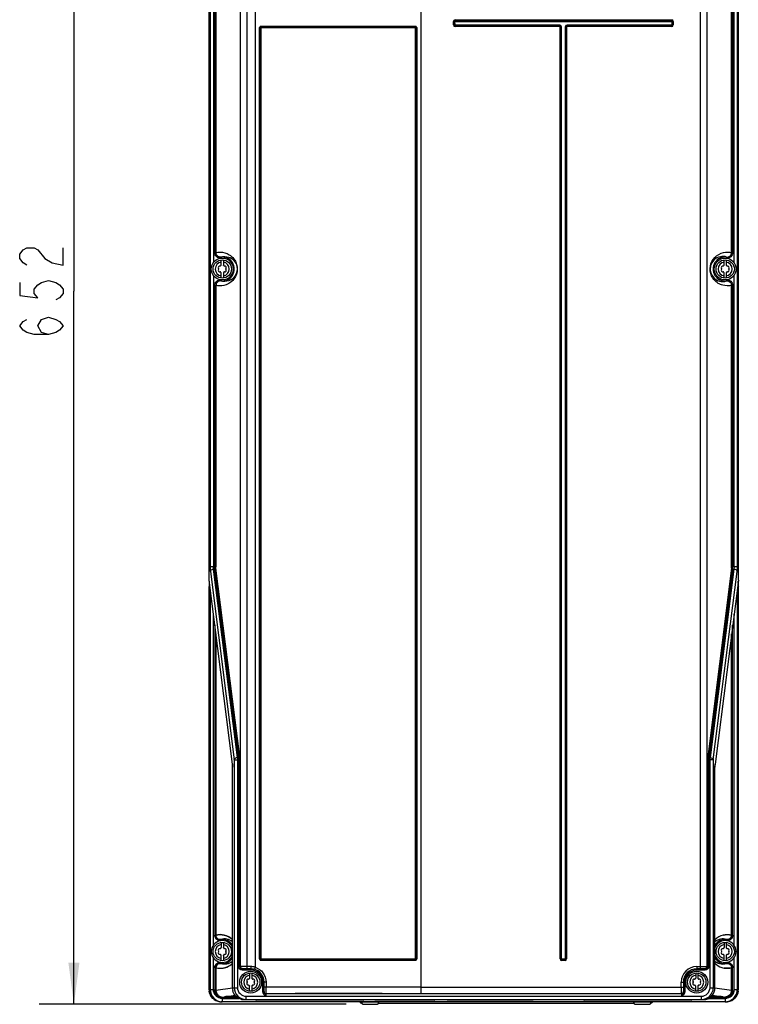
# Model space of a CAD drawing. Header units: inches. Extents: x 0 to 117, y 0 to 83.
# Tile 7 of 75: x 15 to 28, y 30 to 48. Entities that reach past the tile are written whole.
import ezdxf

# ---------------------------------------------------------------- set-up
doc = ezdxf.new("R2010")
doc.units = ezdxf.units.IN
doc.header["$LTSCALE"] = 6.431102
doc.header["$MEASUREMENT"] = 0
doc.layers.get('0').update_dxf_attribs({"linetype": 'CONTINUOUS'})
doc.styles.get("Standard").update_dxf_attribs({"font": 'txt', "width": 0.8})
doc.dimstyles.new('DIMSTYLE_1', dxfattribs={"dimtxt": 0.78125, "dimasz": 0.75, "dimexe": 0.18, "dimexo": 0.0625, "dimgap": 0.09, "dimtad": 1, "dimdec": 0, "dimzin": 4, "dimdsep": 46, "dimtxsty": 'STANDARD', "dimblk": '_FILLED', "dimblk1": '_FILLED', "dimblk2": '_FILLED', "dimcen": 0.09, "dimadec": 0, "dimazin": 0, "dimtfac": 1, "dimtdec": 0, "dimtofl": 0, "dimtmove": 0, "dimatfit": 3, "dimldrblk": '_FILLED', "dimfxl": 1, "dimtolj": 1, "dimtzin": 4, "dimarcsym": 0})

# ---------------------------------------------------------------- blocks, each defined once
blk = doc.blocks.new('_FILLED')
at = {"color": 0, "linetype": 'BYBLOCK'}
blk.add_solid([(0, 0), (-1, 0.133), (-1, -0.133)], dxfattribs=at)
blk = doc.blocks.new('*D15')
at = {"color": 7, "linetype": 'CONTINUOUS'}
for p, q in [((18.226, 55.644), (15.262, 55.644)), ((15.887, 55.644), (15.887, 42.811)), ((15.887, 29.978), (15.887, 42.811)), ((20.791, 29.978), (15.262, 29.978))]:
    blk.add_line(p, q, dxfattribs=at)
at = {"color": 7, "linetype": 'CONTINUOUS', "xscale": 0.75, "yscale": 0.75, "zscale": 0.75}
for p, rotation in [((15.887, 55.644), 90), ((15.887, 29.978), 270)]:
    blk.add_blockref('_FILLED', p, dxfattribs=dict(at, rotation=rotation))

msp = doc.modelspace()

# ---------------------------------------------------------------- linework, layer by layer
at = {"color": 7, "linetype": 'CONTINUOUS'}
for p, q in [((18.322, 37.608), (18.322, 55.428)), ((18.34, 55.417), (18.34, 37.852)), ((27.831, 55.417), (27.831, 37.852)), ((27.85, 37.608), (27.85, 55.428)), ((18.889, 30.656), (18.889, 55.11)), ((19.007, 30.618), (19.007, 55.228)), ((19.149, 55.11), (19.149, 30.646)), ((22.141, 30.287), (22.141, 55.11)), ((27.165, 55.228), (27.165, 30.618)), ((27.282, 55.11), (27.282, 30.655)), ((18.399, 54.513), (18.399, 43.325)), ((27.773, 43.325), (27.773, 54.513)), ((18.424, 43.503), (18.424, 54.334)), ((18.444, 54.334), (18.444, 43.503)), ((27.728, 43.503), (27.728, 54.334)), ((27.747, 54.334), (27.747, 43.503)), ((22.722, 47.602), (22.722, 47.665)), ((22.747, 47.665), (22.722, 47.665)), ((22.734, 47.602), (22.734, 47.665)), ((22.748, 47.666), (26.652, 47.667)), ((22.749, 47.6), (22.748, 47.666)), ((22.749, 47.68), (22.749, 47.692)), ((22.749, 47.692), (26.651, 47.692)), ((22.749, 47.68), (26.651, 47.68)), ((26.651, 47.667), (26.651, 47.692)), ((26.652, 47.667), (26.652, 47.602)), ((26.665, 47.665), (26.665, 47.602)), ((26.665, 47.665), (26.678, 47.665)), ((26.678, 47.665), (26.678, 47.602)), ((19.23, 30.795), (19.23, 47.554)), ((19.256, 47.554), (19.23, 47.554)), ((19.243, 30.795), (19.243, 47.554)), ((19.256, 30.795), (19.256, 47.554)), ((19.258, 47.582), (22.031, 47.582)), ((19.259, 47.57), (22.031, 47.57)), ((19.26, 47.558), (22.03, 47.558)), ((22.034, 47.554), (22.034, 30.795)), ((22.034, 47.554), (22.06, 47.554)), ((22.047, 47.554), (22.047, 30.795)), ((22.06, 47.554), (22.06, 30.795)), ((22.734, 47.602), (22.722, 47.602)), ((22.749, 47.6), (22.749, 47.575)), ((24.633, 47.6), (22.749, 47.6)), ((24.633, 47.587), (22.749, 47.587)), ((24.633, 47.575), (22.749, 47.575)), ((24.633, 47.6), (24.633, 47.575)), ((24.641, 30.794), (24.641, 47.567)), ((24.666, 47.567), (24.641, 47.567)), ((24.654, 30.794), (24.654, 47.567)), ((24.668, 30.793), (24.666, 47.567)), ((24.734, 47.567), (24.733, 30.794)), ((24.733, 47.567), (24.758, 47.567)), ((24.746, 47.567), (24.746, 30.794)), ((24.758, 47.567), (24.758, 30.794)), ((26.652, 47.602), (24.767, 47.6)), ((24.767, 47.6), (24.767, 47.575)), ((26.651, 47.587), (24.767, 47.587)), ((26.651, 47.575), (24.767, 47.575)), ((26.651, 47.587), (26.651, 47.575)), ((26.653, 47.602), (26.678, 47.602)), ((18.424, 43.503), (18.444, 43.503)), ((18.535, 43.406), (18.532, 43.426)), ((27.639, 43.426), (27.637, 43.406)), ((27.747, 43.503), (27.728, 43.503)), ((18.538, 43.281), (18.538, 43.374)), ((18.578, 43.374), (18.578, 43.281)), ((27.594, 43.281), (27.594, 43.374)), ((27.633, 43.374), (27.633, 43.281)), ((18.399, 43.095), (18.399, 37.852)), ((18.538, 43.046), (18.538, 43.14)), ((18.578, 43.14), (18.578, 43.046)), ((27.594, 43.046), (27.594, 43.14)), ((27.633, 43.14), (27.633, 43.046)), ((27.773, 37.852), (27.773, 43.095)), ((18.424, 37.852), (18.424, 42.917)), ((18.424, 42.917), (18.444, 42.917)), ((18.444, 42.917), (18.444, 37.852)), ((18.532, 42.995), (18.535, 43.014)), ((27.637, 43.014), (27.639, 42.995)), ((27.747, 42.917), (27.728, 42.917)), ((27.728, 37.852), (27.728, 42.917)), ((27.747, 42.917), (27.747, 37.852)), ((18.444, 37.852), (18.34, 37.852)), ((18.345, 37.768), (18.773, 34.378)), ((18.403, 37.81), (18.426, 37.81)), ((18.831, 34.42), (18.403, 37.81)), ((18.854, 34.42), (18.426, 37.81)), ((18.873, 34.434), (18.445, 37.824)), ((27.726, 37.824), (27.298, 34.434)), ((27.746, 37.81), (27.318, 34.42)), ((27.768, 37.81), (27.34, 34.42)), ((27.398, 34.378), (27.827, 37.768)), ((27.831, 37.852), (27.728, 37.852)), ((27.746, 37.81), (27.768, 37.81)), ((18.74, 34.301), (18.322, 37.608)), ((18.322, 37.606), (18.322, 37.608)), ((18.324, 37.594), (18.322, 37.498)), ((27.85, 37.608), (27.432, 34.301)), ((27.85, 37.498), (27.848, 37.594)), ((27.85, 37.608), (27.849, 37.606)), ((18.322, 37.499), (18.322, 37.499)), ((18.322, 37.498), (18.34, 37.354)), ((18.322, 30.239), (18.322, 37.498)), ((27.831, 37.354), (27.85, 37.498)), ((27.85, 37.497), (27.85, 37.498)), ((27.85, 30.239), (27.85, 37.498)), ((18.34, 37.354), (18.34, 30.242)), ((27.831, 37.354), (27.831, 30.242)), ((18.399, 31.043), (18.399, 36.998)), ((27.773, 31.043), (27.773, 36.998)), ((18.424, 36.798), (18.424, 31.222)), ((27.747, 31.222), (27.747, 36.798)), ((18.444, 36.643), (18.444, 31.222)), ((27.728, 31.222), (27.728, 36.643)), ((18.773, 34.378), (18.876, 34.378)), ((18.773, 34.378), (18.773, 30.276)), ((18.854, 34.42), (18.831, 34.42)), ((18.831, 34.42), (18.831, 30.277)), ((18.857, 30.653), (18.857, 34.378)), ((18.876, 34.378), (18.876, 30.655)), ((27.398, 34.378), (27.295, 34.378)), ((27.295, 30.654), (27.295, 34.378)), ((27.315, 34.378), (27.315, 30.653)), ((27.318, 34.42), (27.34, 34.42)), ((27.34, 30.277), (27.34, 34.42)), ((27.398, 34.378), (27.398, 30.275)), ((18.74, 34.303), (18.74, 34.301)), ((18.742, 34.247), (18.742, 34.247)), ((18.742, 30.273), (18.742, 34.247)), ((27.429, 34.247), (27.429, 34.247)), ((27.429, 30.273), (27.429, 34.247)), ((27.432, 34.303), (27.432, 34.301)), ((18.424, 31.222), (18.444, 31.222)), ((27.747, 31.222), (27.728, 31.222)), ((18.535, 31.124), (18.532, 31.144)), ((18.538, 31.093), (18.538, 30.999)), ((18.578, 31.093), (18.578, 30.999)), ((27.594, 31.093), (27.594, 30.999)), ((27.633, 31.093), (27.633, 30.999)), ((27.639, 31.144), (27.637, 31.124)), ((18.538, 30.764), (18.538, 30.858)), ((18.578, 30.858), (18.578, 30.764)), ((27.594, 30.764), (27.594, 30.858)), ((27.633, 30.858), (27.633, 30.764)), ((18.399, 30.242), (18.399, 30.813)), ((18.532, 30.713), (18.535, 30.733)), ((18.876, 30.654), (18.857, 30.653)), ((18.876, 30.655), (18.889, 30.656)), ((19.07, 30.658), (19.007, 30.658)), ((19.07, 30.658), (19.07, 30.594)), ((19.256, 30.795), (19.23, 30.795)), ((22.031, 30.767), (19.258, 30.767)), ((22.031, 30.78), (19.259, 30.78)), ((22.03, 30.792), (19.26, 30.792)), ((22.034, 30.795), (22.06, 30.795)), ((24.654, 30.794), (24.641, 30.794)), ((24.733, 30.794), (24.668, 30.793)), ((24.668, 30.792), (24.668, 30.767)), ((24.731, 30.78), (24.668, 30.78)), ((24.731, 30.767), (24.668, 30.767)), ((24.731, 30.78), (24.731, 30.767)), ((24.734, 30.794), (24.758, 30.794)), ((27.101, 30.658), (27.165, 30.658)), ((27.101, 30.658), (27.101, 30.594)), ((27.282, 30.655), (27.295, 30.654)), ((27.637, 30.733), (27.639, 30.713)), ((27.773, 30.242), (27.773, 30.813)), ((18.424, 30.635), (18.444, 30.635)), ((18.424, 30.635), (18.424, 30.227)), ((18.444, 30.635), (18.444, 30.227)), ((18.916, 30.614), (18.929, 30.617)), ((19.07, 30.614), (18.916, 30.614)), ((18.916, 30.614), (18.916, 30.594)), ((19.07, 30.594), (18.916, 30.594)), ((19.07, 30.618), (19.007, 30.618)), ((19.05, 30.541), (19.05, 30.448)), ((19.09, 30.541), (19.09, 30.448)), ((27.082, 30.541), (27.082, 30.448)), ((27.165, 30.618), (27.101, 30.618)), ((27.255, 30.614), (27.101, 30.614)), ((27.255, 30.594), (27.101, 30.594)), ((27.121, 30.541), (27.121, 30.448)), ((27.243, 30.617), (27.255, 30.614)), ((27.255, 30.614), (27.255, 30.594)), ((27.747, 30.635), (27.728, 30.635)), ((27.728, 30.227), (27.728, 30.635)), ((27.747, 30.227), (27.747, 30.635)), ((19.05, 30.213), (19.05, 30.307)), ((19.09, 30.307), (19.09, 30.213)), ((19.346, 30.377), (19.287, 30.377)), ((19.287, 30.203), (19.287, 30.377)), ((19.307, 30.203), (19.307, 30.377)), ((19.312, 30.287), (19.312, 30.377)), ((19.346, 30.377), (19.346, 30.287)), ((26.821, 30.377), (26.884, 30.377)), ((26.821, 30.287), (26.821, 30.377)), ((26.86, 30.377), (26.86, 30.287)), ((26.865, 30.377), (26.865, 30.203)), ((26.884, 30.377), (26.884, 30.203)), ((27.082, 30.213), (27.082, 30.307)), ((27.121, 30.307), (27.121, 30.213)), ((18.34, 30.242), (18.322, 30.239)), ((18.34, 30.242), (18.399, 30.242)), ((18.424, 30.227), (18.444, 30.227)), ((18.743, 30.268), (18.444, 30.227)), ((18.606, 30.115), (18.789, 30.14)), ((18.742, 30.275), (18.773, 30.276)), ((18.742, 30.273), (18.742, 30.273)), ((18.773, 30.277), (18.831, 30.277)), ((18.986, 30.124), (26.827, 30.124)), ((18.986, 30.064), (18.986, 30.124)), ((19.307, 30.203), (19.287, 30.203)), ((19.307, 30.207), (19.31, 30.208)), ((19.346, 30.287), (19.312, 30.287)), ((22.141, 30.287), (19.346, 30.288)), ((19.349, 30.169), (19.347, 30.167)), ((26.825, 30.167), (19.347, 30.167)), ((26.823, 30.169), (22.133, 30.169)), ((22.141, 30.287), (26.86, 30.287)), ((26.823, 30.169), (26.825, 30.167)), ((26.827, 30.124), (27.185, 30.123)), ((26.862, 30.208), (26.864, 30.207)), ((26.884, 30.203), (26.865, 30.203)), ((27.185, 30.064), (27.185, 30.124)), ((27.34, 30.277), (27.398, 30.276)), ((27.382, 30.14), (27.566, 30.115)), ((27.398, 30.275), (27.429, 30.273)), ((27.728, 30.227), (27.428, 30.268)), ((27.429, 30.273), (27.429, 30.273)), ((27.747, 30.227), (27.728, 30.227)), ((27.773, 30.242), (27.831, 30.242)), ((27.831, 30.242), (27.85, 30.239)), ((18.539, 30.023), (18.557, 30.025)), ((18.557, 30.023), (18.539, 30.023)), ((18.54, 30.023), (18.557, 30.025)), ((18.557, 30.085), (18.857, 30.085)), ((18.557, 30.085), (18.557, 30.025)), ((27.614, 30.025), (18.557, 30.025)), ((18.563, 30.109), (18.598, 30.114)), ((18.563, 30.109), (18.82, 30.109)), ((18.563, 30.089), (18.563, 30.109)), ((18.563, 30.089), (18.849, 30.089)), ((18.596, 30.114), (18.596, 30.114)), ((18.596, 30.114), (18.596, 30.114)), ((18.599, 30.115), (18.598, 30.115)), ((18.599, 30.115), (18.598, 30.115)), ((18.606, 30.115), (18.6, 30.115)), ((18.606, 30.115), (18.6, 30.115)), ((18.606, 30.115), (18.621, 30.115)), ((18.978, 30.063), (18.986, 30.064)), ((18.978, 30.063), (27.193, 30.063)), ((18.986, 30.064), (27.185, 30.064)), ((21.098, 30.054), (19.168, 30.054)), ((21.064, 30.017), (21.064, 30.023)), ((21.379, 30.017), (21.064, 30.017)), ((21.07, 29.998), (21.07, 29.998)), ((21.104, 29.978), (21.34, 29.978)), ((22.376, 30.054), (21.313, 30.054)), ((21.374, 29.998), (25.97, 29.998)), ((21.379, 30.023), (21.379, 30.017)), ((24.149, 30.054), (22.614, 30.054)), ((27.003, 30.054), (25.074, 30.054)), ((25.964, 30.017), (25.964, 30.023)), ((26.12, 30.017), (25.964, 30.017)), ((26.004, 29.978), (26.24, 29.978)), ((26.279, 30.017), (26.123, 30.017)), ((26.274, 29.998), (26.274, 29.998)), ((26.279, 30.017), (26.279, 30.023)), ((27.185, 30.064), (27.193, 30.063)), ((27.314, 30.085), (27.614, 30.085)), ((27.323, 30.089), (27.609, 30.089)), ((27.351, 30.109), (27.609, 30.109)), ((27.502, 30.116), (27.55, 30.115)), ((27.566, 30.115), (27.55, 30.115)), ((27.571, 30.115), (27.566, 30.115)), ((27.571, 30.115), (27.566, 30.115)), ((27.574, 30.115), (27.573, 30.115)), ((27.574, 30.115), (27.573, 30.115)), ((27.573, 30.114), (27.609, 30.109)), ((27.575, 30.114), (27.575, 30.114)), ((27.575, 30.114), (27.575, 30.114)), ((27.609, 30.089), (27.609, 30.109)), ((27.614, 30.085), (27.614, 30.025)), ((27.614, 30.025), (27.632, 30.023)), ((27.614, 30.025), (27.632, 30.023)), ((27.632, 30.023), (27.614, 30.023))]:
    msp.add_line(p, q, dxfattribs=at)
for points in [[(19.256, 47.554), (19.256, 47.555), (19.256, 47.555), (19.256, 47.556), (19.257, 47.556), (19.257, 47.557), (19.258, 47.557), (19.258, 47.557), (19.259, 47.558), (19.26, 47.558)], [(22.03, 47.558), (22.031, 47.558), (22.031, 47.557), (22.032, 47.557), (22.032, 47.557), (22.033, 47.556), (22.033, 47.556), (22.033, 47.555), (22.034, 47.555), (22.034, 47.554)], [(15.041, 43.28), (14.976, 43.319), (14.911, 43.397), (14.911, 43.475), (14.976, 43.553), (15.041, 43.592), (15.171, 43.592), (15.236, 43.553)], [(15.236, 43.553), (15.366, 43.397), (15.497, 43.319), (15.692, 43.28), (15.692, 43.592)], [(14.911, 42.967), (14.911, 42.733), (15.236, 42.694), (15.171, 42.772), (15.171, 42.85), (15.236, 42.928), (15.301, 42.967), (15.431, 43.006), (15.562, 42.967), (15.627, 42.928), (15.692, 42.85), (15.692, 42.772), (15.627, 42.694), (15.562, 42.655)], [(15.431, 42.03), (15.301, 42.069), (15.236, 42.186), (15.301, 42.303), (15.431, 42.342), (15.562, 42.303), (15.627, 42.264), (15.692, 42.186), (15.627, 42.108), (15.562, 42.069), (15.431, 42.03), (15.171, 42.03), (15.041, 42.069), (14.976, 42.108), (14.911, 42.186), (14.976, 42.264), (15.041, 42.303)], [(18.74, 34.301), (18.74, 34.294), (18.741, 34.286), (18.741, 34.277), (18.742, 34.268), (18.742, 34.258), (18.742, 34.247)], [(27.429, 34.247), (27.429, 34.258), (27.429, 34.268), (27.43, 34.277), (27.43, 34.286), (27.431, 34.294), (27.432, 34.301)], [(19.26, 30.792), (19.259, 30.792), (19.258, 30.792), (19.258, 30.792), (19.257, 30.793), (19.257, 30.793), (19.256, 30.794), (19.256, 30.794), (19.256, 30.795), (19.256, 30.795)], [(22.034, 30.795), (22.034, 30.795), (22.033, 30.794), (22.033, 30.794), (22.033, 30.793), (22.032, 30.793), (22.032, 30.792), (22.031, 30.792), (22.031, 30.792), (22.03, 30.792)]]:
    msp.add_lwpolyline(points, dxfattribs=at)
for centre, radius in [((18.558, 43.21), 0.197), ((18.558, 43.21), 0.165), ((27.613, 43.21), 0.197), ((27.613, 43.21), 0.165), ((18.558, 30.928), 0.165), ((27.613, 30.928), 0.165), ((19.07, 30.377), 0.197), ((19.07, 30.377), 0.165), ((27.101, 30.377), 0.197), ((27.101, 30.377), 0.165)]:
    msp.add_circle(centre, radius, dxfattribs=at)
for centre, radius, start, end in [((22.749, 47.665), 0.0271, 90, 180), ((22.749, 47.665), 0.0148, 90, 180), ((26.651, 47.665), 0.0271, 0, 90), ((26.651, 47.665), 0.0148, 0, 90), ((22.749, 47.602), 0.0271, 180, 270), ((22.749, 47.602), 0.0148, 180, 270), ((24.633, 47.567), 0.033, 0, 90), ((24.633, 47.567), 0.00838, 0, 90), ((24.633, 47.567), 0.0207, 0, 83.0287), ((24.767, 47.567), 0.033, 90, 180), ((24.767, 47.567), 0.0207, 90, 173.0287), ((24.767, 47.567), 0.00838, 90, 180), ((26.651, 47.602), 0.0271, 270, 0), ((26.651, 47.602), 0.0148, 270, 0), ((18.558, 43.21), 0.217, 263.1861, 96.8139), ((27.613, 43.21), 0.217, 83.1861, 276.8139), ((18.558, 43.21), 0.126, 98.9893, 261.0107), ((18.514, 43.236), 0.0278, 79.8771, 220.191), ((18.521, 43.275), 0.0118, 259.8771, 340.0066), ((18.558, 43.261), 0.0278, 135.1826, 160.2725), ((18.558, 43.21), 0.126, 278.9893, 81.0107), ((18.558, 43.261), 0.0278, 19.8773, 44.8177), ((18.595, 43.275), 0.0118, 199.8766, 280.4186), ((18.602, 43.236), 0.0278, 319.8773, 99.9967), ((27.613, 43.21), 0.126, 98.9893, 261.0107), ((27.569, 43.236), 0.0278, 79.8771, 220.191), ((27.576, 43.275), 0.0118, 259.8771, 340.0066), ((27.613, 43.261), 0.0278, 135.1826, 160.2725), ((27.613, 43.21), 0.126, 278.9893, 81.0107), ((27.613, 43.261), 0.0278, 19.8773, 44.8177), ((27.65, 43.275), 0.0118, 199.8766, 280.4186), ((27.657, 43.236), 0.0278, 319.8773, 99.9967), ((18.514, 43.185), 0.0278, 139.8773, 279.9967), ((18.484, 43.21), 0.0118, 319.8766, 39.9628), ((18.521, 43.146), 0.0118, 19.8766, 100.4186), ((18.558, 43.159), 0.0278, 199.8773, 224.8177), ((18.558, 43.159), 0.0278, 315.1826, 340.2725), ((18.595, 43.146), 0.0118, 79.8766, 160.0066), ((18.602, 43.185), 0.0278, 259.8773, 40.191), ((18.633, 43.21), 0.0118, 139.8766, 219.9628), ((27.569, 43.185), 0.0278, 139.8773, 279.9967), ((27.539, 43.21), 0.0118, 319.8766, 39.9628), ((27.576, 43.146), 0.0118, 19.8766, 100.4186), ((27.613, 43.159), 0.0278, 199.8773, 224.8177), ((27.613, 43.159), 0.0278, 315.1826, 340.2725), ((27.65, 43.146), 0.0118, 79.8766, 160.0066), ((27.657, 43.185), 0.0278, 259.8773, 40.191), ((27.688, 43.21), 0.0118, 139.8766, 219.9628), ((27.571, 43.214), 0.229, 254.0179, 287.2273), ((18.523, 30.925), 0.307, 44.4055, 76.7264), ((27.648, 30.925), 0.307, 103.2762, 135.5945), ((18.558, 30.928), 0.197, 20.1911, 339.9069), ((18.558, 30.928), 0.126, 98.9893, 261.0107), ((18.6, 30.925), 0.229, 51.7494, 107.2422), ((18.558, 30.928), 0.217, 31.8557, 96.8139), ((18.558, 30.928), 0.126, 278.9893, 81.0107), ((27.613, 30.928), 0.197, 200.1911, 159.9069), ((27.571, 30.925), 0.229, 72.7578, 128.2507), ((27.613, 30.928), 0.217, 83.1861, 148.1443), ((27.613, 30.928), 0.126, 98.9893, 261.0107), ((27.613, 30.928), 0.126, 278.9893, 81.0107), ((18.514, 30.954), 0.0278, 79.8771, 220.191), ((18.514, 30.903), 0.0278, 139.8773, 279.9967), ((18.484, 30.928), 0.0118, 319.8766, 39.9628), ((18.521, 30.993), 0.0118, 259.8771, 340.0066), ((18.521, 30.864), 0.0118, 19.8766, 100.4186), ((18.558, 30.979), 0.0278, 135.1826, 160.2725), ((18.558, 30.877), 0.0278, 199.8773, 224.8177), ((18.558, 30.979), 0.0278, 19.8773, 44.8177), ((18.558, 30.877), 0.0278, 315.1826, 340.2725), ((18.595, 30.993), 0.0118, 199.8766, 280.4186), ((18.595, 30.864), 0.0118, 79.8766, 160.0066), ((18.602, 30.954), 0.0278, 319.8773, 99.9967), ((18.602, 30.903), 0.0278, 259.8773, 40.191), ((18.633, 30.928), 0.0118, 139.8766, 219.9628), ((27.569, 30.954), 0.0278, 79.8771, 220.191), ((27.569, 30.903), 0.0278, 139.8773, 279.9967), ((27.539, 30.928), 0.0118, 319.8766, 39.9628), ((27.576, 30.993), 0.0118, 259.8771, 340.0066), ((27.576, 30.864), 0.0118, 19.8766, 100.4186), ((27.613, 30.979), 0.0278, 135.1826, 160.2725), ((27.613, 30.877), 0.0278, 199.8773, 224.8177), ((27.613, 30.979), 0.0278, 19.8773, 44.8177), ((27.613, 30.877), 0.0278, 315.1826, 340.2725), ((27.65, 30.993), 0.0118, 199.8766, 280.4186), ((27.65, 30.864), 0.0118, 79.8766, 160.0066), ((27.657, 30.954), 0.0278, 319.8773, 99.9967), ((27.657, 30.903), 0.0278, 259.8773, 40.191), ((27.688, 30.928), 0.0118, 139.8766, 219.9628), ((18.558, 30.928), 0.217, 263.1861, 328.1443), ((18.6, 30.932), 0.229, 252.7578, 308.2506), ((18.523, 30.932), 0.307, 292.547, 315.5856), ((24.668, 30.794), 0.0271, 180, 270), ((24.668, 30.794), 0.0148, 180, 270), ((24.731, 30.794), 0.0271, 270, 0), ((24.731, 30.794), 0.0148, 270, 0), ((27.101, 30.377), 0.28, 90, 180), ((27.613, 30.928), 0.217, 211.8557, 276.8139), ((27.571, 30.931), 0.228, 231.6973, 254.0388), ((27.648, 30.932), 0.306, 224.3988, 251.5927), ((27.571, 30.932), 0.229, 254.0212, 287.2273), ((18.522, 30.936), 0.311, 280.0201, 283.4433), ((18.523, 30.933), 0.307, 283.4481, 288.4853), ((18.523, 30.933), 0.308, 288.4853, 292.5566), ((18.523, 30.932), 0.306, 288.7308, 292.547), ((19.07, 30.377), 0.126, 98.9893, 261.0107), ((19.07, 30.377), 0.237, 0, 90), ((19.07, 30.377), 0.217, 360, 90), ((19.071, 30.377), 0.241, 359.9971, 90), ((19.07, 30.377), 0.126, 278.9893, 81.0107), ((27.101, 30.377), 0.241, 90, 180), ((27.101, 30.377), 0.237, 90, 180), ((27.101, 30.377), 0.217, 90, 180), ((27.101, 30.377), 0.126, 98.9893, 261.0107), ((27.101, 30.377), 0.126, 278.9893, 81.0107), ((27.649, 30.934), 0.309, 251.5525, 259.6972), ((19.026, 30.403), 0.0278, 79.8771, 220.191), ((19.026, 30.352), 0.0278, 139.8773, 279.9967), ((18.996, 30.377), 0.0118, 319.8766, 39.9628), ((19.033, 30.442), 0.0118, 259.8771, 340.0066), ((19.033, 30.313), 0.0118, 19.8766, 100.4186), ((19.07, 30.428), 0.0278, 135.1826, 160.2725), ((19.07, 30.326), 0.0278, 199.8773, 224.8177), ((19.07, 30.428), 0.0278, 19.8773, 44.8177), ((19.07, 30.326), 0.0278, 315.1826, 340.2725), ((19.107, 30.442), 0.0118, 199.8766, 280.4186), ((19.107, 30.313), 0.0118, 79.8766, 160.0066), ((19.114, 30.403), 0.0278, 319.8773, 99.9967), ((19.114, 30.352), 0.0278, 259.8773, 40.191), ((19.144, 30.377), 0.0118, 139.8766, 219.9628), ((27.057, 30.403), 0.0278, 79.8771, 220.191), ((27.057, 30.352), 0.0278, 139.8773, 279.9967), ((27.027, 30.377), 0.0118, 319.8766, 39.9628), ((27.064, 30.442), 0.0118, 259.8771, 340.0066), ((27.064, 30.313), 0.0118, 19.8766, 100.4186), ((27.101, 30.428), 0.0278, 135.1826, 160.2725), ((27.101, 30.326), 0.0278, 199.8773, 224.8177), ((27.101, 30.428), 0.0278, 19.8773, 44.8177), ((27.101, 30.326), 0.0278, 315.1826, 340.2725), ((27.139, 30.442), 0.0118, 199.8766, 280.4186), ((27.139, 30.313), 0.0118, 79.8766, 160.0066), ((27.146, 30.403), 0.0278, 319.8773, 99.9967), ((27.146, 30.352), 0.0278, 259.8773, 40.191), ((27.176, 30.377), 0.0118, 139.8766, 219.9628), ((18.537, 30.24), 0.216, 180.0605, 186.6253), ((18.538, 30.24), 0.216, 186.6253, 263.7533), ((18.955, 30.273), 0.212, 180.062, 192.8233), ((19.347, 30.207), 0.0394, 180.0084, 269.9807), ((19.349, 30.208), 0.0394, 180.0059, 269.9832), ((20.644, -591.137), 621.307, 89.862757, 90.119465), ((26.823, 30.208), 0.0394, 270.0191, 359.992), ((26.825, 30.207), 0.0394, 270.0193, 359.9921), ((27.633, 30.24), 0.216, 275.6637, 359.9539), ((27.634, 30.24), 0.215, 354.0612, 359.9465), ((18.539, 30.25), 0.227, 263.7871, 270.0712), ((18.539, 30.245), 0.222, 264.6581, 269.9198), ((18.604, 30.021), 0.0938, 92.3542, 93.164), ((18.63, 29.529), 0.586, 91.6689, 92.3752), ((18.665, 28.198), 1.918, 91.0032, 91.2997), ((18.679, 32.826), 2.714, 268.9704, 269.2006), ((18.681, 27.294), 2.822, 90.7717, 91.0064), ((18.693, 33.795), 3.683, 269.1986, 269.3859), ((18.695, 26.258), 3.858, 90.5804, 90.7745), ((18.703, 34.794), 4.682, 269.3842, 269.5457), ((18.705, 25.298), 4.818, 90.4169, 90.5822), ((18.709, 24.797), 5.319, 90.257, 90.563), ((18.715, 36.215), 6.103, 269.5303, 270.6086), ((18.711, 24.412), 5.704, 90.2693, 90.4174), ((18.716, 23.534), 6.582, 89.7285, 90.2712), ((18.716, 23.529), 6.587, 89.7344, 90.2654), ((18.726, 25.315), 4.801, 89.2651, 89.7573), ((18.741, 33.65), 3.537, 270.6421, 270.8391), ((18.757, 27.725), 2.391, 88.752, 89.276), ((18.767, 31.942), 1.83, 270.7806, 271.5108), ((18.778, 28.694), 1.422, 88.5623, 88.721), ((19.168, 30.074), 0.0197, 213.5242, 270), ((21.07, 30.033), 0.0354, 196.5034, 270), ((21.104, 30.017), 0.0394, 180, 270), ((21.098, 30.074), 0.0197, 270, 326.4758), ((21.313, 30.074), 0.0197, 213.5242, 270), ((21.34, 30.017), 0.0394, 269.9767, 0.0156), ((22.376, 30.074), 0.0197, 270, 326.4758), ((22.614, 30.074), 0.0197, 213.5242, 270), ((24.149, 30.074), 0.0197, 270, 326.4758), ((25.074, 30.074), 0.0197, 213.5242, 270), ((26.004, 30.017), 0.0394, 180, 270), ((26.24, 30.017), 0.0394, 270, 360), ((26.274, 30.033), 0.0354, 270, 343.4966), ((27.003, 30.074), 0.0197, 270, 326.4758), ((27.405, 32), 1.888, 268.5, 269.2348), ((27.393, 28.728), 1.388, 91.3069, 91.4433), ((27.413, 27.797), 2.319, 90.7306, 91.2728), ((27.432, 33.711), 3.599, 269.1745, 269.367), ((27.436, 26.188), 3.928, 90.5695, 90.7625), ((27.456, 36.236), 6.124, 269.4013, 270.4597), ((27.449, 24.798), 5.318, 90.2547, 90.5654), ((27.456, 23.532), 6.584, 89.722, 90.2638), ((27.456, 23.535), 6.582, 89.7293, 90.2663), ((27.46, 24.372), 5.744, 89.5852, 89.7311), ((27.46, 24.457), 5.659, 89.5751, 89.7234), ((27.466, 25.252), 4.864, 89.4227, 89.5859), ((27.469, 34.734), 4.622, 270.4622, 270.627), ((27.476, 26.229), 3.887, 89.2321, 89.4245), ((27.481, 33.667), 3.555, 270.6251, 270.8191), ((27.491, 27.281), 2.835, 89.0006, 89.2349), ((27.494, 32.699), 2.587, 270.8174, 271.0564), ((27.507, 28.2), 1.915, 88.6998, 89.0043), ((27.524, 28.943), 1.172, 88.2899, 88.7117), ((27.542, 29.542), 0.573, 87.6219, 88.3108), ((27.567, 30.021), 0.0938, 86.8359, 87.6458), ((27.632, 30.241), 0.218, 270.0187, 275.809), ((27.632, 30.244), 0.221, 270.1628, 275.728)]:
    msp.add_arc(centre, radius, start, end, dxfattribs=at)
for points in [[(22.749, 47.68), (22.749, 47.676), (22.75, 47.67), (22.747, 47.668)], [(19.259, 47.57), (19.258, 47.574), (19.258, 47.577), (19.258, 47.581)], [(19.259, 47.57), (19.259, 47.566), (19.26, 47.563), (19.259, 47.559)], [(27.584, 43.507), (27.631, 43.517), (27.681, 43.516), (27.728, 43.503)], [(18.587, 42.914), (18.54, 42.904), (18.49, 42.905), (18.444, 42.917)], [(18.426, 37.81), (18.434, 37.811), (18.444, 37.816), (18.445, 37.824)], [(27.726, 37.824), (27.727, 37.816), (27.738, 37.811), (27.746, 37.81)], [(18.322, 37.498), (18.322, 37.504), (18.328, 37.509), (18.334, 37.511)], [(18.322, 37.499), (18.323, 37.505), (18.329, 37.509), (18.334, 37.511)], [(27.837, 37.511), (27.843, 37.509), (27.849, 37.504), (27.85, 37.498)], [(27.849, 37.499), (27.849, 37.504), (27.843, 37.509), (27.837, 37.511)], [(18.34, 37.354), (18.341, 37.36), (18.347, 37.365), (18.352, 37.367)], [(18.352, 37.367), (18.347, 37.365), (18.341, 37.36), (18.34, 37.354)], [(27.819, 37.367), (27.825, 37.365), (27.83, 37.36), (27.831, 37.354)], [(27.831, 37.354), (27.83, 37.36), (27.825, 37.365), (27.819, 37.367)], [(18.873, 34.434), (18.872, 34.426), (18.862, 34.42), (18.854, 34.42)], [(27.318, 34.42), (27.31, 34.42), (27.299, 34.426), (27.298, 34.434)], [(18.594, 31.223), (18.545, 31.235), (18.492, 31.235), (18.444, 31.222)], [(27.578, 31.223), (27.626, 31.235), (27.679, 31.234), (27.728, 31.222)], [(19.149, 30.646), (19.124, 30.654), (19.097, 30.658), (19.07, 30.658)], [(19.259, 30.78), (19.258, 30.776), (19.258, 30.772), (19.258, 30.769)], [(22.031, 30.78), (22.03, 30.783), (22.03, 30.787), (22.03, 30.791)], [(22.031, 30.78), (22.031, 30.776), (22.031, 30.772), (22.031, 30.769)], [(27.594, 30.63), (27.638, 30.622), (27.685, 30.624), (27.728, 30.635)], [(27.728, 30.635), (27.685, 30.624), (27.638, 30.622), (27.594, 30.63)]]:
    msp.add_open_spline(points, degree=3, dxfattribs=at)
for points, knots in [([(26.665, 47.665), (26.663, 47.665), (26.66, 47.662), (26.655, 47.666), (26.654, 47.668)], [0, 0, 0, 0, 0.491346, 1, 1, 1, 1]), ([(19.23, 47.554), (19.23, 47.561), (19.236, 47.576), (19.251, 47.582), (19.258, 47.582)], [0, 0, 0, 0, 0.501301, 1, 1, 1, 1]), ([(19.243, 47.554), (19.243, 47.558), (19.244, 47.563), (19.25, 47.569), (19.254, 47.567), (19.256, 47.566)], [0, 0, 0, 0, 0.515237, 0.735491, 1, 1, 1, 1]), ([(22.03, 47.558), (22.03, 47.561), (22.03, 47.563), (22.03, 47.567), (22.031, 47.568)], [0, 0, 0, 0, 0.879422, 1, 1, 1, 1]), ([(22.031, 47.582), (22.039, 47.582), (22.054, 47.576), (22.059, 47.561), (22.06, 47.554)], [0, 0, 0, 0, 0.4987, 1, 1, 1, 1]), ([(22.031, 47.582), (22.031, 47.579), (22.031, 47.576), (22.031, 47.572), (22.031, 47.572)], [0, 0, 0, 0, 0.879437, 1, 1, 1, 1]), ([(22.031, 47.57), (22.034, 47.57), (22.043, 47.569), (22.044, 47.56), (22.043, 47.557)], [0, 0, 0, 0, 0.539836, 1, 1, 1, 1]), ([(22.734, 47.602), (22.736, 47.602), (22.74, 47.605), (22.745, 47.601), (22.745, 47.599)], [0, 0, 0, 0, 0.491346, 1, 1, 1, 1]), ([(26.651, 47.587), (26.651, 47.589), (26.648, 47.593), (26.651, 47.598), (26.653, 47.598)], [0, 0, 0, 0, 0.491345, 1, 1, 1, 1]), ([(18.535, 43.406), (18.508, 43.403), (18.449, 43.42), (18.424, 43.476), (18.424, 43.503)], [0, 0, 0, 0, 0.500231, 1, 1, 1, 1]), ([(18.444, 43.503), (18.495, 43.516), (18.582, 43.517), (18.692, 43.469), (18.76, 43.408), (18.823, 43.306), (18.842, 43.156), (18.758, 42.989), (18.647, 42.927), (18.587, 42.914)], [0, 0, 0, 0, 0.166554, 0.257158, 0.367705, 0.446194, 0.629836, 0.809251, 1, 1, 1, 1]), ([(18.532, 43.426), (18.511, 43.423), (18.464, 43.437), (18.444, 43.482), (18.444, 43.503)], [0, 0, 0, 0, 0.500247, 1, 1, 1, 1]), ([(18.532, 43.426), (18.579, 43.44), (18.664, 43.438), (18.785, 43.366), (18.828, 43.271), (18.828, 43.21)], [0, 0, 0, 0, 0.350483, 0.562546, 1, 1, 1, 1]), ([(27.639, 43.426), (27.603, 43.437), (27.518, 43.442), (27.405, 43.381), (27.325, 43.247), (27.36, 43.073), (27.462, 43.007), (27.508, 42.993)], [0, 0, 0, 0, 0.160067, 0.348234, 0.515759, 0.798439, 1, 1, 1, 1]), ([(27.728, 42.917), (27.676, 42.905), (27.589, 42.904), (27.48, 42.951), (27.411, 43.012), (27.348, 43.115), (27.329, 43.264), (27.413, 43.432), (27.524, 43.494), (27.584, 43.507)], [0, 0, 0, 0, 0.166553, 0.257156, 0.367698, 0.446181, 0.6298, 0.809247, 1, 1, 1, 1]), ([(27.747, 43.503), (27.748, 43.476), (27.722, 43.42), (27.663, 43.403), (27.637, 43.406)], [0, 0, 0, 0, 0.499753, 1, 1, 1, 1]), ([(27.639, 43.426), (27.66, 43.423), (27.708, 43.437), (27.728, 43.482), (27.728, 43.503)], [0, 0, 0, 0, 0.500248, 1, 1, 1, 1]), ([(18.828, 43.21), (18.828, 43.15), (18.785, 43.055), (18.664, 42.983), (18.579, 42.98), (18.532, 42.995)], [0, 0, 0, 0, 0.437454, 0.649517, 1, 1, 1, 1]), ([(18.424, 42.917), (18.424, 42.944), (18.449, 43), (18.508, 43.018), (18.535, 43.014)], [0, 0, 0, 0, 0.499753, 1, 1, 1, 1]), ([(18.532, 42.995), (18.511, 42.997), (18.464, 42.984), (18.444, 42.939), (18.444, 42.917)], [0, 0, 0, 0, 0.500248, 1, 1, 1, 1]), ([(27.637, 43.014), (27.663, 43.018), (27.722, 43), (27.748, 42.944), (27.747, 42.917)], [0, 0, 0, 0, 0.500231, 1, 1, 1, 1]), ([(27.639, 42.995), (27.66, 42.997), (27.708, 42.984), (27.728, 42.939), (27.728, 42.917)], [0, 0, 0, 0, 0.500247, 1, 1, 1, 1]), ([(18.34, 37.852), (18.34, 37.844), (18.341, 37.816), (18.342, 37.788), (18.345, 37.768)], [0, 0, 0, 0, 0.275748, 1, 1, 1, 1]), ([(18.345, 37.768), (18.345, 37.774), (18.355, 37.798), (18.384, 37.809), (18.403, 37.81)], [0, 0, 0, 0, 0.2159, 1, 1, 1, 1]), ([(18.403, 37.81), (18.402, 37.813), (18.4, 37.827), (18.399, 37.841), (18.399, 37.852)], [0, 0, 0, 0, 0.215688, 1, 1, 1, 1]), ([(18.426, 37.81), (18.425, 37.813), (18.424, 37.827), (18.424, 37.841), (18.424, 37.852)], [0, 0, 0, 0, 0.214424, 1, 1, 1, 1]), ([(18.445, 37.824), (18.445, 37.826), (18.444, 37.835), (18.444, 37.845), (18.444, 37.852)], [0, 0, 0, 0, 0.21518, 1, 1, 1, 1]), ([(27.726, 37.824), (27.727, 37.826), (27.728, 37.835), (27.728, 37.845), (27.728, 37.852)], [0, 0, 0, 0, 0.215188, 1, 1, 1, 1]), ([(27.746, 37.81), (27.746, 37.813), (27.747, 37.827), (27.747, 37.841), (27.747, 37.852)], [0, 0, 0, 0, 0.214424, 1, 1, 1, 1]), ([(27.773, 37.852), (27.773, 37.848), (27.772, 37.834), (27.771, 37.82), (27.768, 37.81)], [0, 0, 0, 0, 0.275535, 1, 1, 1, 1]), ([(27.768, 37.81), (27.775, 37.81), (27.799, 37.806), (27.825, 37.786), (27.827, 37.768)], [0, 0, 0, 0, 0.290451, 1, 1, 1, 1]), ([(27.831, 37.852), (27.831, 37.844), (27.831, 37.816), (27.829, 37.788), (27.827, 37.768)], [0, 0, 0, 0, 0.275739, 1, 1, 1, 1]), ([(18.357, 37.332), (18.354, 37.333), (18.347, 37.339), (18.341, 37.348), (18.34, 37.354)], [0, 0, 0, 0, 0.286096, 1, 1, 1, 1]), ([(18.357, 37.332), (18.354, 37.333), (18.347, 37.339), (18.341, 37.348), (18.34, 37.354)], [0, 0, 0, 0, 0.286014, 1, 1, 1, 1]), ([(27.815, 37.332), (27.817, 37.333), (27.824, 37.339), (27.83, 37.348), (27.831, 37.354)], [0, 0, 0, 0, 0.286086, 1, 1, 1, 1]), ([(27.815, 37.332), (27.817, 37.333), (27.824, 37.339), (27.83, 37.348), (27.831, 37.354)], [0, 0, 0, 0, 0.285979, 1, 1, 1, 1]), ([(18.773, 34.378), (18.774, 34.383), (18.784, 34.407), (18.812, 34.418), (18.831, 34.42)], [0, 0, 0, 0, 0.215909, 1, 1, 1, 1]), ([(18.854, 34.42), (18.854, 34.417), (18.856, 34.403), (18.857, 34.389), (18.857, 34.378)], [0, 0, 0, 0, 0.214904, 1, 1, 1, 1]), ([(18.873, 34.434), (18.874, 34.43), (18.876, 34.411), (18.876, 34.392), (18.876, 34.378)], [0, 0, 0, 0, 0.214655, 1, 1, 1, 1]), ([(27.295, 34.378), (27.295, 34.383), (27.295, 34.402), (27.296, 34.42), (27.298, 34.434)], [0, 0, 0, 0, 0.27574, 1, 1, 1, 1]), ([(27.315, 34.378), (27.315, 34.382), (27.315, 34.396), (27.316, 34.41), (27.318, 34.42)], [0, 0, 0, 0, 0.275691, 1, 1, 1, 1]), ([(27.34, 34.42), (27.347, 34.419), (27.371, 34.415), (27.396, 34.395), (27.398, 34.378)], [0, 0, 0, 0, 0.29045, 1, 1, 1, 1]), ([(18.742, 34.247), (18.742, 34.253), (18.742, 34.271), (18.741, 34.29), (18.74, 34.303)], [0, 0, 0, 0, 0.275744, 1, 1, 1, 1]), ([(27.432, 34.303), (27.431, 34.299), (27.43, 34.281), (27.429, 34.262), (27.429, 34.247)], [0, 0, 0, 0, 0.214653, 1, 1, 1, 1]), ([(18.424, 31.222), (18.425, 31.195), (18.449, 31.138), (18.508, 31.122), (18.535, 31.124)], [0, 0, 0, 0, 0.499806, 1, 1, 1, 1]), ([(18.535, 31.124), (18.508, 31.122), (18.449, 31.138), (18.425, 31.195), (18.424, 31.222)], [0, 0, 0, 0, 0.500217, 1, 1, 1, 1]), ([(18.444, 31.222), (18.492, 31.234), (18.603, 31.236), (18.702, 31.18), (18.742, 31.14)], [0, 0, 0, 0, 0.466302, 1, 1, 1, 1]), ([(18.532, 31.144), (18.511, 31.141), (18.464, 31.155), (18.444, 31.2), (18.444, 31.222)], [0, 0, 0, 0, 0.500247, 1, 1, 1, 1]), ([(18.532, 31.144), (18.511, 31.141), (18.464, 31.155), (18.444, 31.2), (18.444, 31.222)], [0, 0, 0, 0, 0.50026, 1, 1, 1, 1]), ([(27.728, 31.222), (27.679, 31.233), (27.568, 31.237), (27.469, 31.18), (27.429, 31.14)], [0, 0, 0, 0, 0.4663, 1, 1, 1, 1]), ([(27.637, 31.124), (27.663, 31.122), (27.723, 31.138), (27.747, 31.195), (27.747, 31.222)], [0, 0, 0, 0, 0.500266, 1, 1, 1, 1]), ([(27.747, 31.222), (27.747, 31.195), (27.723, 31.138), (27.663, 31.122), (27.637, 31.124)], [0, 0, 0, 0, 0.499787, 1, 1, 1, 1]), ([(27.639, 31.144), (27.66, 31.141), (27.708, 31.155), (27.728, 31.2), (27.728, 31.222)], [0, 0, 0, 0, 0.500248, 1, 1, 1, 1]), ([(27.728, 31.222), (27.728, 31.2), (27.708, 31.155), (27.66, 31.141), (27.639, 31.144)], [0, 0, 0, 0, 0.499747, 1, 1, 1, 1]), ([(18.535, 30.733), (18.508, 30.735), (18.449, 30.719), (18.425, 30.662), (18.424, 30.635)], [0, 0, 0, 0, 0.500266, 1, 1, 1, 1]), ([(18.424, 30.635), (18.425, 30.662), (18.449, 30.719), (18.508, 30.735), (18.535, 30.733)], [0, 0, 0, 0, 0.499787, 1, 1, 1, 1]), ([(18.532, 30.713), (18.511, 30.716), (18.464, 30.702), (18.444, 30.657), (18.444, 30.635)], [0, 0, 0, 0, 0.500248, 1, 1, 1, 1]), ([(18.444, 30.635), (18.444, 30.657), (18.464, 30.702), (18.511, 30.716), (18.532, 30.713)], [0, 0, 0, 0, 0.499747, 1, 1, 1, 1]), ([(19.007, 30.658), (18.981, 30.658), (18.942, 30.656), (18.902, 30.659), (18.889, 30.656)], [0, 0, 0, 0, 0.666428, 1, 1, 1, 1]), ([(18.929, 30.617), (18.919, 30.617), (18.898, 30.625), (18.89, 30.646), (18.889, 30.656)], [0, 0, 0, 0, 0.498667, 1, 1, 1, 1]), ([(19.258, 30.767), (19.251, 30.767), (19.236, 30.773), (19.23, 30.788), (19.23, 30.795)], [0, 0, 0, 0, 0.4987, 1, 1, 1, 1]), ([(19.259, 30.78), (19.255, 30.78), (19.247, 30.78), (19.245, 30.79), (19.247, 30.792)], [0, 0, 0, 0, 0.539836, 1, 1, 1, 1]), ([(19.26, 30.792), (19.26, 30.789), (19.259, 30.786), (19.259, 30.782), (19.259, 30.782)], [0, 0, 0, 0, 0.879422, 1, 1, 1, 1]), ([(22.06, 30.795), (22.059, 30.788), (22.054, 30.773), (22.039, 30.767), (22.031, 30.767)], [0, 0, 0, 0, 0.501301, 1, 1, 1, 1]), ([(22.047, 30.795), (22.047, 30.792), (22.045, 30.786), (22.039, 30.781), (22.035, 30.782), (22.034, 30.784)], [0, 0, 0, 0, 0.515237, 0.735492, 1, 1, 1, 1]), ([(24.654, 30.794), (24.656, 30.794), (24.659, 30.797), (24.664, 30.794), (24.664, 30.792)], [0, 0, 0, 0, 0.507777, 1, 1, 1, 1]), ([(24.731, 30.78), (24.731, 30.782), (24.729, 30.785), (24.732, 30.79), (24.734, 30.791)], [0, 0, 0, 0, 0.491346, 1, 1, 1, 1]), ([(27.165, 30.658), (27.191, 30.658), (27.23, 30.656), (27.269, 30.659), (27.282, 30.656)], [0, 0, 0, 0, 0.666429, 1, 1, 1, 1]), ([(27.243, 30.617), (27.253, 30.617), (27.273, 30.625), (27.282, 30.646), (27.282, 30.656)], [0, 0, 0, 0, 0.498159, 1, 1, 1, 1]), ([(27.315, 30.653), (27.312, 30.653), (27.306, 30.653), (27.299, 30.653), (27.295, 30.654)], [0, 0, 0, 0, 0.355795, 1, 1, 1, 1]), ([(27.747, 30.635), (27.747, 30.662), (27.723, 30.719), (27.663, 30.735), (27.637, 30.733)], [0, 0, 0, 0, 0.499806, 1, 1, 1, 1]), ([(27.637, 30.733), (27.663, 30.735), (27.723, 30.719), (27.747, 30.662), (27.747, 30.635)], [0, 0, 0, 0, 0.500217, 1, 1, 1, 1]), ([(27.639, 30.713), (27.66, 30.716), (27.708, 30.702), (27.728, 30.657), (27.728, 30.635)], [0, 0, 0, 0, 0.500247, 1, 1, 1, 1]), ([(18.444, 30.635), (18.487, 30.625), (18.548, 30.621), (18.606, 30.636), (18.62, 30.641)], [0, 0, 0, 0, 0.744331, 1, 1, 1, 1]), ([(18.916, 30.594), (18.901, 30.594), (18.87, 30.607), (18.857, 30.638), (18.857, 30.653)], [0, 0, 0, 0, 0.500185, 1, 1, 1, 1]), ([(18.876, 30.653), (18.876, 30.643), (18.885, 30.622), (18.906, 30.614), (18.916, 30.614)], [0, 0, 0, 0, 0.499781, 1, 1, 1, 1]), ([(19.007, 30.618), (18.989, 30.618), (18.963, 30.617), (18.937, 30.618), (18.929, 30.617)], [0, 0, 0, 0, 0.666618, 1, 1, 1, 1]), ([(19.149, 30.646), (19.146, 30.637), (19.142, 30.625), (19.141, 30.614), (19.139, 30.609), (19.14, 30.608)], [0, 0, 0, 0, 0.69643, 0.913701, 1, 1, 1, 1]), ([(19.149, 30.646), (19.204, 30.628), (19.307, 30.556), (19.347, 30.436), (19.346, 30.377)], [0, 0, 0, 0, 0.499078, 1, 1, 1, 1]), ([(27.165, 30.618), (27.182, 30.618), (27.208, 30.617), (27.234, 30.618), (27.243, 30.617)], [0, 0, 0, 0, 0.666648, 1, 1, 1, 1]), ([(27.255, 30.614), (27.265, 30.614), (27.286, 30.622), (27.295, 30.643), (27.295, 30.653)], [0, 0, 0, 0, 0.500137, 1, 1, 1, 1]), ([(27.315, 30.653), (27.315, 30.638), (27.302, 30.607), (27.27, 30.594), (27.255, 30.594)], [0, 0, 0, 0, 0.499801, 1, 1, 1, 1]), ([(18.519, 30.024), (18.471, 30.029), (18.375, 30.072), (18.329, 30.167), (18.323, 30.215)], [0, 0, 0, 0, 0.499828, 1, 1, 1, 1]), ([(18.34, 30.242), (18.34, 30.186), (18.387, 30.071), (18.502, 30.026), (18.557, 30.025)], [0, 0, 0, 0, 0.5, 1, 1, 1, 1]), ([(18.399, 30.242), (18.399, 30.202), (18.436, 30.121), (18.517, 30.085), (18.557, 30.085)], [0, 0, 0, 0, 0.499803, 1, 1, 1, 1]), ([(18.557, 30.085), (18.517, 30.085), (18.433, 30.117), (18.399, 30.201), (18.399, 30.242)], [0, 0, 0, 0, 0.500184, 1, 1, 1, 1]), ([(18.424, 30.227), (18.425, 30.192), (18.454, 30.118), (18.527, 30.09), (18.563, 30.089)], [0, 0, 0, 0, 0.49984, 1, 1, 1, 1]), ([(18.563, 30.089), (18.527, 30.09), (18.454, 30.118), (18.425, 30.192), (18.424, 30.227)], [0, 0, 0, 0, 0.500184, 1, 1, 1, 1]), ([(18.444, 30.227), (18.444, 30.197), (18.469, 30.134), (18.532, 30.109), (18.563, 30.109)], [0, 0, 0, 0, 0.499766, 1, 1, 1, 1]), ([(18.905, 30.066), (18.867, 30.076), (18.796, 30.116), (18.756, 30.188), (18.748, 30.226)], [0, 0, 0, 0, 0.500008, 1, 1, 1, 1]), ([(18.773, 30.277), (18.773, 30.222), (18.819, 30.109), (18.932, 30.064), (18.986, 30.064)], [0, 0, 0, 0, 0.500006, 1, 1, 1, 1]), ([(18.831, 30.277), (18.831, 30.238), (18.868, 30.159), (18.947, 30.124), (18.986, 30.124)], [0, 0, 0, 0, 0.499896, 1, 1, 1, 1]), ([(19.345, 30.124), (19.331, 30.133), (19.301, 30.152), (19.288, 30.186), (19.287, 30.203)], [0, 0, 0, 0, 0.503225, 1, 1, 1, 1]), ([(19.307, 30.207), (19.307, 30.207), (19.307, 30.205), (19.307, 30.203), (19.307, 30.202)], [0, 0, 0, 0, 0.166526, 1, 1, 1, 1]), ([(19.345, 30.124), (19.338, 30.137), (19.321, 30.161), (19.307, 30.188), (19.307, 30.203)], [0, 0, 0, 0, 0.504586, 1, 1, 1, 1]), ([(19.31, 30.208), (19.312, 30.21), (19.309, 30.22), (19.312, 30.234), (19.311, 30.259), (19.312, 30.277), (19.312, 30.287)], [0, 0, 0, 0, 0.087402, 0.307877, 0.624264, 1, 1, 1, 1]), ([(19.347, 30.167), (19.346, 30.167), (19.346, 30.161), (19.345, 30.153), (19.345, 30.139), (19.345, 30.129), (19.345, 30.124)], [0, 0, 0, 0, 0.083008, 0.300715, 0.623052, 1, 1, 1, 1]), ([(19.349, 30.169), (19.347, 30.171), (19.35, 30.185), (19.346, 30.208), (19.347, 30.245), (19.346, 30.272), (19.346, 30.287)], [0, 0, 0, 0, 0.081175, 0.298661, 0.620904, 1, 1, 1, 1]), ([(22.133, 30.169), (22.136, 30.169), (22.135, 30.186), (22.14, 30.206), (22.14, 30.245), (22.141, 30.272), (22.141, 30.287)], [0, 0, 0, 0, 0.084479, 0.302026, 0.622927, 1, 1, 1, 1]), ([(26.821, 30.287), (26.821, 30.272), (26.821, 30.244), (26.821, 30.212), (26.822, 30.19), (26.822, 30.179), (26.823, 30.173), (26.822, 30.169), (26.823, 30.169)], [0, 0, 0, 0, 0.378566, 0.700756, 0.825112, 0.918632, 0.977546, 1, 1, 1, 1]), ([(26.825, 30.167), (26.826, 30.167), (26.825, 30.161), (26.827, 30.153), (26.826, 30.139), (26.827, 30.129), (26.827, 30.124)], [0, 0, 0, 0, 0.083006, 0.300712, 0.623051, 1, 1, 1, 1]), ([(26.884, 30.203), (26.883, 30.186), (26.871, 30.152), (26.841, 30.133), (26.827, 30.124)], [0, 0, 0, 0, 0.49669, 1, 1, 1, 1]), ([(26.865, 30.203), (26.865, 30.188), (26.85, 30.161), (26.834, 30.137), (26.827, 30.124)], [0, 0, 0, 0, 0.49542, 1, 1, 1, 1]), ([(26.86, 30.287), (26.86, 30.277), (26.861, 30.258), (26.86, 30.234), (26.863, 30.219), (26.861, 30.209), (26.862, 30.208)], [0, 0, 0, 0, 0.378932, 0.70081, 0.918587, 1, 1, 1, 1]), ([(26.865, 30.203), (26.865, 30.204), (26.865, 30.207), (26.864, 30.205), (26.864, 30.205)], [0, 0, 0, 0, 0.805192, 1, 1, 1, 1]), ([(27.185, 30.123), (27.224, 30.123), (27.303, 30.159), (27.34, 30.238), (27.34, 30.277)], [0, 0, 0, 0, 0.500181, 1, 1, 1, 1]), ([(27.185, 30.064), (27.24, 30.064), (27.352, 30.109), (27.398, 30.222), (27.398, 30.276)], [0, 0, 0, 0, 0.499996, 1, 1, 1, 1]), ([(27.267, 30.066), (27.312, 30.077), (27.397, 30.131), (27.429, 30.227), (27.429, 30.273)], [0, 0, 0, 0, 0.500074, 1, 1, 1, 1]), ([(27.609, 30.109), (27.639, 30.109), (27.702, 30.134), (27.728, 30.197), (27.728, 30.227)], [0, 0, 0, 0, 0.500201, 1, 1, 1, 1]), ([(27.609, 30.089), (27.644, 30.09), (27.718, 30.118), (27.747, 30.192), (27.747, 30.227)], [0, 0, 0, 0, 0.500215, 1, 1, 1, 1]), ([(27.728, 30.227), (27.728, 30.197), (27.702, 30.134), (27.639, 30.109), (27.609, 30.109)], [0, 0, 0, 0, 0.499785, 1, 1, 1, 1]), ([(27.614, 30.085), (27.654, 30.085), (27.735, 30.121), (27.773, 30.202), (27.773, 30.242)], [0, 0, 0, 0, 0.500181, 1, 1, 1, 1]), ([(27.614, 30.025), (27.669, 30.026), (27.785, 30.071), (27.831, 30.186), (27.831, 30.242)], [0, 0, 0, 0, 0.5, 1, 1, 1, 1]), ([(27.773, 30.242), (27.772, 30.201), (27.739, 30.117), (27.654, 30.085), (27.614, 30.085)], [0, 0, 0, 0, 0.499807, 1, 1, 1, 1]), ([(27.848, 30.217), (27.843, 30.169), (27.799, 30.073), (27.703, 30.029), (27.654, 30.024)], [0, 0, 0, 0, 0.499785, 1, 1, 1, 1]), ([(18.598, 30.114), (18.599, 30.114), (18.61, 30.113), (18.621, 30.113), (18.63, 30.113)], [0, 0, 0, 0, 0.125141, 1, 1, 1, 1]), ([(18.665, 30.112), (18.658, 30.112), (18.637, 30.113), (18.615, 30.113), (18.601, 30.114)], [0, 0, 0, 0, 0.342466, 1, 1, 1, 1]), ([(18.657, 30.116), (18.652, 30.116), (18.638, 30.116), (18.623, 30.115), (18.613, 30.115)], [0, 0, 0, 0, 0.296576, 1, 1, 1, 1]), ([(18.666, 30.112), (18.68, 30.112), (18.73, 30.112), (18.78, 30.112), (18.816, 30.113)], [0, 0, 0, 0, 0.274051, 1, 1, 1, 1]), ([(18.747, 30.116), (18.753, 30.116), (18.775, 30.116), (18.798, 30.116), (18.813, 30.115)], [0, 0, 0, 0, 0.292842, 1, 1, 1, 1]), ([(18.905, 30.066), (18.909, 30.066), (18.934, 30.065), (18.958, 30.063), (18.978, 30.063)], [0, 0, 0, 0, 0.179005, 1, 1, 1, 1]), ([(27.193, 30.063), (27.203, 30.063), (27.227, 30.064), (27.252, 30.065), (27.267, 30.066)], [0, 0, 0, 0, 0.388468, 1, 1, 1, 1]), ([(27.506, 30.112), (27.492, 30.112), (27.442, 30.112), (27.392, 30.112), (27.356, 30.113)], [0, 0, 0, 0, 0.273592, 1, 1, 1, 1]), ([(27.425, 30.116), (27.419, 30.116), (27.396, 30.116), (27.374, 30.116), (27.358, 30.115)], [0, 0, 0, 0, 0.292804, 1, 1, 1, 1]), ([(27.505, 30.112), (27.513, 30.112), (27.534, 30.113), (27.556, 30.113), (27.57, 30.114)], [0, 0, 0, 0, 0.341307, 1, 1, 1, 1])]:
    msp.add_open_spline(points, degree=3, knots=knots, dxfattribs=at)

# ---------------------------------------------------------------- dimensions: what is measured, and where the dimension line sits
dim = msp.add_linear_dim(base=(15.887, 29.978), p1=(18.226, 55.644), p2=(20.791, 29.978), angle=270, dimstyle='DIMSTYLE_1', dxfattribs=at)
dim.commit()
dim.dimension.update_dxf_attribs({"geometry": '*D15', "text_midpoint": (15.692, 41.873), "dimtype": 160})

doc.saveas('drawing.dxf')
